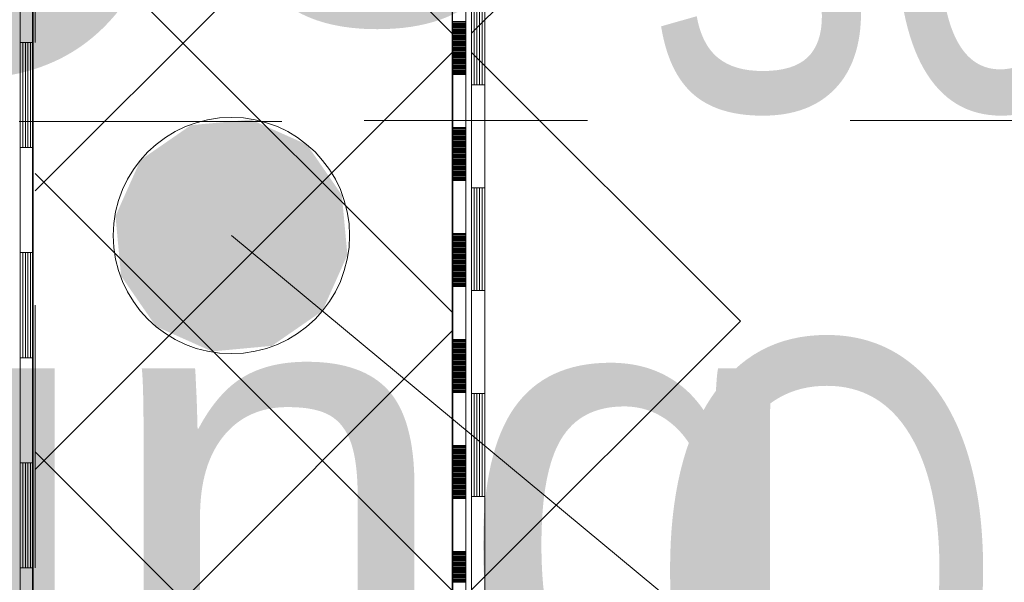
# Model space of a CAD drawing. Header units: metres. Extents: x 1169 to 1496, y -112 to 50.
# Tile 245 of 256: x 1448.906 to 1449.281, y -10.812 to -10.598. Entities that reach past the tile are written whole.
import ezdxf

# ---------------------------------------------------------------- set-up
doc = ezdxf.new("R2010")
doc.units = ezdxf.units.M
doc.header["$PDMODE"] = 65
for name, pattern in [('AUSGEZOGEN', [0]), ('PUNKT2_S9', [0.0015, 0, -0.0015]), ('STRICHPUNKT2_S5', [0.5, 0.35, -0.05, 0.05, -0.05]), ('VERDECKT2_S2', [0.15, 0.1, -0.05])]:
    doc.linetypes.add(name, pattern=pattern)
for name, color, linetype, lineweight in [('XR$1$Allgemein', 4, 'AUSGEZOGEN', 13), ('XR$1$Maßlinie 1_50', 7, 'AUSGEZOGEN', 25), ('XR$1$Muster', 4, 'AUSGEZOGEN', 13), ('XR$1$Möblierung', 4, 'AUSGEZOGEN', 13), ('XR$1$Schraffur', 4, 'AUSGEZOGEN', 13), ('XR$1$Text 1_100', 3, 'AUSGEZOGEN', 18), ('XR$1$Text 1_50', 3, 'AUSGEZOGEN', 18), ('XR$1$Wand', 1, 'AUSGEZOGEN', 50)]:
    doc.layers.add(name, color=color, linetype=linetype, lineweight=lineweight)
doc.styles.add('ARIAL', font='arial.ttf')
doc.dimstyles.new('DIMSTYLE_3', dxfattribs={"dimtxt": 0.2, "dimasz": 0.15, "dimexe": 0, "dimexo": 1e-06, "dimgap": 0.1, "dimtad": 2, "dimdec": 1, "dimlfac": 100, "dimrnd": 0.5, "dimzin": 4, "dimdsep": 46, "dimtxsty": 'ARIAL', "dimblk1": 'ALL_ML_KREIS', "dimblk2": 'ALL_ML_KREIS', "dimsah": 1, "dimcen": 0, "dimse1": 1, "dimse2": 1, "dimclrd": 7, "dimclre": 7, "dimclrt": 7, "dimadec": 0, "dimazin": 0, "dimtfac": 1, "dimtdec": 0, "dimtix": 1, "dimtmove": 2, "dimatfit": 3, "dimfxl": 0, "dimtvp": 1.2, "dimtzin": 0, "dimlwd": 0, "dimlwe": 25, "dimarcsym": 0})
doc.dimstyles.new('DIMSTYLE_5', dxfattribs={"dimtxt": 0.2, "dimasz": 0.15, "dimexe": 0, "dimexo": 1e-06, "dimgap": 0.1, "dimtad": 2, "dimdec": 1, "dimlfac": 100, "dimrnd": 0.5, "dimzin": 4, "dimdsep": 46, "dimtxsty": 'ARIAL', "dimblk1": 'ALL_ML_KREIS', "dimblk2": 'ALL_ML_KREIS', "dimsah": 1, "dimcen": 0, "dimse1": 1, "dimse2": 1, "dimclrd": 7, "dimclre": 7, "dimclrt": 7, "dimadec": 0, "dimazin": 0, "dimtfac": 1, "dimtdec": 0, "dimtix": 1, "dimtmove": 2, "dimatfit": 3, "dimfxl": 0, "dimtzin": 0, "dimlwd": 0, "dimlwe": 25, "dimarcsym": 0})

# ---------------------------------------------------------------- blocks, each defined once
blk = doc.blocks.new('MUSTERELEMENT_22')
at = {"layer": 'XR$1$Muster', "color": 4, "linetype": 'AUSGEZOGEN', "lineweight": 13, "transparency": 33554687}
for p, q in [((1448.90583, -10.52643), (1448.90583, -10.60643)), ((1448.91083, -10.52643), (1448.91083, -10.60643)), ((1448.90583, -10.60643), (1448.90583, -10.68643)), ((1448.91083, -10.60643), (1448.90583, -10.60643)), ((1448.91083, -10.60643), (1448.90583, -10.60643)), ((1448.90683, -10.60643), (1448.90683, -10.64643)), ((1448.90783, -10.60643), (1448.90783, -10.64643)), ((1448.90883, -10.60643), (1448.90883, -10.64643)), ((1448.90983, -10.60643), (1448.90983, -10.64643)), ((1448.91083, -10.60643), (1448.91083, -10.68643)), ((1448.91083, -10.64643), (1448.90583, -10.64643)), ((1448.90583, -10.68643), (1448.90583, -10.76643)), ((1448.91083, -10.68643), (1448.90583, -10.68643)), ((1448.91083, -10.68643), (1448.90583, -10.68643)), ((1448.90683, -10.68643), (1448.90683, -10.72643)), ((1448.90783, -10.68643), (1448.90783, -10.72643)), ((1448.90883, -10.68643), (1448.90883, -10.72643)), ((1448.90983, -10.68643), (1448.90983, -10.72643)), ((1448.91083, -10.68643), (1448.91083, -10.76643)), ((1448.91083, -10.72643), (1448.90583, -10.72643)), ((1448.90583, -10.76643), (1448.90583, -10.84643)), ((1448.91083, -10.76643), (1448.90583, -10.76643)), ((1448.91083, -10.76643), (1448.90583, -10.76643)), ((1448.90683, -10.76643), (1448.90683, -10.80643)), ((1448.90783, -10.76643), (1448.90783, -10.80643)), ((1448.90883, -10.76643), (1448.90883, -10.80643)), ((1448.90983, -10.76643), (1448.90983, -10.80643)), ((1448.91083, -10.76643), (1448.91083, -10.84643)), ((1448.91083, -10.80643), (1448.90583, -10.80643))]:
    blk.add_line(p, q, dxfattribs=at)
blk = doc.blocks.new('MUSTERELEMENT_32')
at = {"layer": 'XR$1$Muster', "color": 4, "linetype": 'AUSGEZOGEN', "lineweight": 13, "transparency": 33554687}
for p, q in [((1449.07774, -10.58326), (1449.07774, -10.66168)), ((1449.07874, -10.58326), (1449.07874, -10.62247)), ((1449.07974, -10.58326), (1449.07974, -10.62247)), ((1449.08074, -10.58326), (1449.08074, -10.62247)), ((1449.08174, -10.58326), (1449.08174, -10.62247)), ((1449.08274, -10.58326), (1449.08274, -10.66168)), ((1449.08274, -10.62247), (1449.07774, -10.62247)), ((1449.07774, -10.66168), (1449.07775, -10.74009)), ((1449.08274, -10.66168), (1449.07774, -10.66168)), ((1449.08274, -10.66168), (1449.07774, -10.66168)), ((1449.07874, -10.66168), (1449.07874, -10.70089)), ((1449.07974, -10.66168), (1449.07974, -10.70089)), ((1449.08074, -10.66168), (1449.08074, -10.70089)), ((1449.08174, -10.66168), (1449.08174, -10.70089)), ((1449.08274, -10.66168), (1449.08275, -10.74009)), ((1449.08274, -10.70089), (1449.07774, -10.70089)), ((1449.07775, -10.74009), (1449.07775, -10.81851)), ((1449.08275, -10.74009), (1449.07775, -10.74009)), ((1449.08275, -10.74009), (1449.07775, -10.74009)), ((1449.07875, -10.74009), (1449.07875, -10.7793)), ((1449.07975, -10.74009), (1449.07975, -10.7793)), ((1449.08075, -10.74009), (1449.08075, -10.7793)), ((1449.08175, -10.74009), (1449.08175, -10.7793)), ((1449.08275, -10.74009), (1449.08275, -10.81851)), ((1449.08275, -10.7793), (1449.07775, -10.7793))]:
    blk.add_line(p, q, dxfattribs=at)
blk = doc.blocks.new('MUSTERELEMENT_35')
at = {"layer": 'XR$1$Möblierung', "color": 4, "linetype": 'AUSGEZOGEN', "lineweight": 13, "transparency": 33554687}
for p, q in [((1449.07552, -10.57824), (1449.07552, -10.59842)), ((1449.07052, -10.59843), (1449.07552, -10.59842)), ((1449.07052, -10.59843), (1449.07053, -10.61861)), ((1449.07052, -10.59843), (1449.07053, -10.61861)), ((1449.07052, -10.59843), (1449.07053, -10.61861)), ((1449.07052, -10.59843), (1449.07053, -10.61861)), ((1449.07052, -10.59843), (1449.07053, -10.61861)), ((1449.07052, -10.59883), (1449.07552, -10.59883)), ((1449.07052, -10.59923), (1449.07552, -10.59923)), ((1449.07052, -10.59964), (1449.07552, -10.59964)), ((1449.07052, -10.60004), (1449.07552, -10.60004)), ((1449.07052, -10.60044), (1449.07552, -10.60044)), ((1449.07052, -10.60085), (1449.07552, -10.60085)), ((1449.07052, -10.60125), (1449.07552, -10.60125)), ((1449.07052, -10.60165), (1449.07552, -10.60165)), ((1449.07552, -10.59842), (1449.07553, -10.61861)), ((1449.07052, -10.60206), (1449.07552, -10.60206)), ((1449.07052, -10.60246), (1449.07552, -10.60246)), ((1449.07053, -10.60287), (1449.07553, -10.60286)), ((1449.07053, -10.60327), (1449.07553, -10.60327)), ((1449.07053, -10.60367), (1449.07553, -10.60367)), ((1449.07053, -10.60408), (1449.07553, -10.60408)), ((1449.07053, -10.60448), (1449.07553, -10.60448)), ((1449.07053, -10.60488), (1449.07553, -10.60488)), ((1449.07053, -10.60529), (1449.07553, -10.60529)), ((1449.07053, -10.60569), (1449.07553, -10.60569)), ((1449.07053, -10.60609), (1449.07553, -10.60609)), ((1449.07053, -10.6065), (1449.07553, -10.6065)), ((1449.07053, -10.6069), (1449.07553, -10.6069)), ((1449.07053, -10.6073), (1449.07553, -10.6073)), ((1449.07053, -10.60771), (1449.07553, -10.60771)), ((1449.07053, -10.60811), (1449.07553, -10.60811)), ((1449.07053, -10.60852), (1449.07553, -10.60852)), ((1449.07053, -10.60892), (1449.07553, -10.60892)), ((1449.07053, -10.60932), (1449.07553, -10.60932)), ((1449.07053, -10.60973), (1449.07553, -10.60973)), ((1449.07053, -10.61013), (1449.07553, -10.61013)), ((1449.07053, -10.61053), (1449.07553, -10.61053)), ((1449.07053, -10.61094), (1449.07553, -10.61094)), ((1449.07053, -10.61134), (1449.07553, -10.61134)), ((1449.07053, -10.61174), (1449.07553, -10.61174)), ((1449.07053, -10.61215), (1449.07553, -10.61215)), ((1449.07053, -10.61255), (1449.07553, -10.61255)), ((1449.07053, -10.61296), (1449.07553, -10.61296)), ((1449.07053, -10.61336), (1449.07553, -10.61336)), ((1449.07053, -10.61376), (1449.07553, -10.61376)), ((1449.07053, -10.61417), (1449.07553, -10.61417)), ((1449.07053, -10.61457), (1449.07553, -10.61457)), ((1449.07053, -10.61497), (1449.07553, -10.61497)), ((1449.07053, -10.61538), (1449.07553, -10.61538)), ((1449.07053, -10.61578), (1449.07553, -10.61578)), ((1449.07053, -10.61618), (1449.07553, -10.61618)), ((1449.07053, -10.61659), (1449.07553, -10.61659)), ((1449.07053, -10.61699), (1449.07553, -10.61699)), ((1449.07053, -10.6174), (1449.07553, -10.6174)), ((1449.07053, -10.6178), (1449.07553, -10.6178)), ((1449.07053, -10.6182), (1449.07553, -10.6182)), ((1449.07053, -10.61861), (1449.07553, -10.61861)), ((1449.07553, -10.61861), (1449.07553, -10.63879)), ((1449.07053, -10.63879), (1449.07553, -10.63879)), ((1449.07053, -10.63879), (1449.07053, -10.65897)), ((1449.07053, -10.63879), (1449.07053, -10.65897)), ((1449.07053, -10.63879), (1449.07053, -10.65897)), ((1449.07053, -10.63879), (1449.07053, -10.65897)), ((1449.07053, -10.63879), (1449.07053, -10.65897)), ((1449.07553, -10.63879), (1449.07553, -10.65897)), ((1449.07053, -10.63919), (1449.07553, -10.63919)), ((1449.07053, -10.63959), (1449.07553, -10.63959)), ((1449.07053, -10.64), (1449.07553, -10.64)), ((1449.07053, -10.6404), (1449.07553, -10.6404)), ((1449.07053, -10.64081), (1449.07553, -10.64081)), ((1449.07053, -10.64121), (1449.07553, -10.64121)), ((1449.07053, -10.64161), (1449.07553, -10.64161)), ((1449.07053, -10.64202), (1449.07553, -10.64202)), ((1449.07053, -10.64242), (1449.07553, -10.64242)), ((1449.07053, -10.64282), (1449.07553, -10.64282)), ((1449.07053, -10.64323), (1449.07553, -10.64323)), ((1449.07053, -10.64363), (1449.07553, -10.64363)), ((1449.07053, -10.64403), (1449.07553, -10.64403)), ((1449.07053, -10.64444), (1449.07553, -10.64444)), ((1449.07053, -10.64484), (1449.07553, -10.64484)), ((1449.07053, -10.64525), (1449.07553, -10.64525)), ((1449.07053, -10.64565), (1449.07553, -10.64565)), ((1449.07053, -10.64605), (1449.07553, -10.64605)), ((1449.07053, -10.64646), (1449.07553, -10.64646)), ((1449.07053, -10.64686), (1449.07553, -10.64686)), ((1449.07053, -10.64726), (1449.07553, -10.64726)), ((1449.07053, -10.64767), (1449.07553, -10.64767)), ((1449.07053, -10.64807), (1449.07553, -10.64807)), ((1449.07053, -10.64847), (1449.07553, -10.64847)), ((1449.07053, -10.64888), (1449.07553, -10.64888)), ((1449.07053, -10.64928), (1449.07553, -10.64928)), ((1449.07053, -10.64969), (1449.07553, -10.64969)), ((1449.07053, -10.65009), (1449.07553, -10.65009)), ((1449.07053, -10.65049), (1449.07553, -10.65049)), ((1449.07053, -10.6509), (1449.07553, -10.6509)), ((1449.07053, -10.6513), (1449.07553, -10.6513)), ((1449.07053, -10.6517), (1449.07553, -10.6517)), ((1449.07053, -10.65211), (1449.07553, -10.65211)), ((1449.07053, -10.65251), (1449.07553, -10.65251)), ((1449.07053, -10.65291), (1449.07553, -10.65291)), ((1449.07053, -10.65332), (1449.07553, -10.65332)), ((1449.07053, -10.65372), (1449.07553, -10.65372)), ((1449.07053, -10.65413), (1449.07553, -10.65413)), ((1449.07053, -10.65453), (1449.07553, -10.65453)), ((1449.07053, -10.65493), (1449.07553, -10.65493)), ((1449.07053, -10.65534), (1449.07553, -10.65534)), ((1449.07053, -10.65574), (1449.07553, -10.65574)), ((1449.07053, -10.65614), (1449.07553, -10.65614)), ((1449.07053, -10.65655), (1449.07553, -10.65655)), ((1449.07053, -10.65695), (1449.07553, -10.65695)), ((1449.07053, -10.65735), (1449.07553, -10.65735)), ((1449.07053, -10.65776), (1449.07553, -10.65776)), ((1449.07053, -10.65816), (1449.07553, -10.65816)), ((1449.07053, -10.65857), (1449.07553, -10.65856)), ((1449.07053, -10.65897), (1449.07553, -10.65897)), ((1449.07553, -10.65897), (1449.07553, -10.67915)), ((1449.07053, -10.67915), (1449.07553, -10.67915)), ((1449.07053, -10.67915), (1449.07053, -10.69933)), ((1449.07053, -10.67915), (1449.07053, -10.69933)), ((1449.07053, -10.67915), (1449.07053, -10.69933)), ((1449.07053, -10.67915), (1449.07053, -10.69933)), ((1449.07053, -10.67915), (1449.07053, -10.69933)), ((1449.07053, -10.67955), (1449.07553, -10.67955)), ((1449.07053, -10.67996), (1449.07553, -10.67996)), ((1449.07053, -10.68036), (1449.07553, -10.68036)), ((1449.07553, -10.67915), (1449.07553, -10.69933)), ((1449.07053, -10.68076), (1449.07553, -10.68076)), ((1449.07053, -10.68117), (1449.07553, -10.68117)), ((1449.07053, -10.68157), (1449.07553, -10.68157)), ((1449.07053, -10.68198), (1449.07553, -10.68198)), ((1449.07053, -10.68238), (1449.07553, -10.68238)), ((1449.07053, -10.68278), (1449.07553, -10.68278)), ((1449.07053, -10.68319), (1449.07553, -10.68319)), ((1449.07053, -10.68359), (1449.07553, -10.68359)), ((1449.07053, -10.68399), (1449.07553, -10.68399)), ((1449.07053, -10.6844), (1449.07553, -10.6844)), ((1449.07053, -10.6848), (1449.07553, -10.6848)), ((1449.07053, -10.6852), (1449.07553, -10.6852)), ((1449.07053, -10.68561), (1449.07553, -10.68561)), ((1449.07053, -10.68601), (1449.07553, -10.68601)), ((1449.07053, -10.68642), (1449.07553, -10.68642)), ((1449.07053, -10.68682), (1449.07553, -10.68682)), ((1449.07053, -10.68722), (1449.07553, -10.68722)), ((1449.07053, -10.68763), (1449.07553, -10.68763)), ((1449.07053, -10.68803), (1449.07553, -10.68803)), ((1449.07053, -10.68843), (1449.07553, -10.68843)), ((1449.07053, -10.68884), (1449.07553, -10.68884)), ((1449.07053, -10.68924), (1449.07553, -10.68924)), ((1449.07053, -10.68964), (1449.07553, -10.68964)), ((1449.07053, -10.69005), (1449.07553, -10.69005)), ((1449.07053, -10.69045), (1449.07553, -10.69045)), ((1449.07053, -10.69086), (1449.07553, -10.69085)), ((1449.07053, -10.69126), (1449.07553, -10.69126)), ((1449.07053, -10.69166), (1449.07553, -10.69166)), ((1449.07053, -10.69207), (1449.07553, -10.69207)), ((1449.07053, -10.69247), (1449.07553, -10.69247)), ((1449.07053, -10.69287), (1449.07553, -10.69287)), ((1449.07053, -10.69328), (1449.07553, -10.69328)), ((1449.07053, -10.69368), (1449.07553, -10.69368)), ((1449.07053, -10.69408), (1449.07553, -10.69408)), ((1449.07053, -10.69449), (1449.07553, -10.69449)), ((1449.07053, -10.69489), (1449.07553, -10.69489)), ((1449.07053, -10.69529), (1449.07553, -10.69529)), ((1449.07053, -10.6957), (1449.07553, -10.6957)), ((1449.07053, -10.6961), (1449.07553, -10.6961)), ((1449.07053, -10.69651), (1449.07553, -10.69651)), ((1449.07053, -10.69691), (1449.07553, -10.69691)), ((1449.07053, -10.69731), (1449.07553, -10.69731)), ((1449.07053, -10.69772), (1449.07553, -10.69772)), ((1449.07053, -10.69812), (1449.07553, -10.69812)), ((1449.07053, -10.69852), (1449.07553, -10.69852)), ((1449.07053, -10.69893), (1449.07553, -10.69893)), ((1449.07053, -10.69933), (1449.07553, -10.69933)), ((1449.07553, -10.69933), (1449.07553, -10.71951)), ((1449.07053, -10.71951), (1449.07553, -10.71951)), ((1449.07053, -10.71951), (1449.07053, -10.73969)), ((1449.07053, -10.71951), (1449.07053, -10.73969)), ((1449.07053, -10.71951), (1449.07053, -10.73969)), ((1449.07053, -10.71951), (1449.07053, -10.73969)), ((1449.07053, -10.71951), (1449.07053, -10.73969)), ((1449.07053, -10.71992), (1449.07553, -10.71992)), ((1449.07053, -10.72032), (1449.07553, -10.72032)), ((1449.07053, -10.72072), (1449.07553, -10.72072)), ((1449.07053, -10.72113), (1449.07553, -10.72113)), ((1449.07053, -10.72153), (1449.07553, -10.72153)), ((1449.07553, -10.71951), (1449.07553, -10.73969)), ((1449.07053, -10.72193), (1449.07553, -10.72193)), ((1449.07053, -10.72234), (1449.07553, -10.72234)), ((1449.07053, -10.72274), (1449.07553, -10.72274)), ((1449.07053, -10.72315), (1449.07553, -10.72314)), ((1449.07053, -10.72355), (1449.07553, -10.72355)), ((1449.07053, -10.72395), (1449.07553, -10.72395)), ((1449.07053, -10.72436), (1449.07553, -10.72436)), ((1449.07053, -10.72476), (1449.07553, -10.72476)), ((1449.07053, -10.72516), (1449.07553, -10.72516)), ((1449.07053, -10.72557), (1449.07553, -10.72557)), ((1449.07053, -10.72597), (1449.07553, -10.72597)), ((1449.07053, -10.72637), (1449.07553, -10.72637)), ((1449.07053, -10.72678), (1449.07553, -10.72678)), ((1449.07053, -10.72718), (1449.07553, -10.72718)), ((1449.07053, -10.72759), (1449.07553, -10.72758)), ((1449.07053, -10.72799), (1449.07553, -10.72799)), ((1449.07053, -10.72839), (1449.07553, -10.72839)), ((1449.07053, -10.7288), (1449.07553, -10.7288)), ((1449.07053, -10.7292), (1449.07553, -10.7292)), ((1449.07053, -10.7296), (1449.07553, -10.7296)), ((1449.07053, -10.73001), (1449.07553, -10.73001)), ((1449.07053, -10.73041), (1449.07553, -10.73041)), ((1449.07053, -10.73081), (1449.07553, -10.73081)), ((1449.07053, -10.73122), (1449.07553, -10.73122)), ((1449.07053, -10.73162), (1449.07553, -10.73162)), ((1449.07053, -10.73202), (1449.07553, -10.73202)), ((1449.07053, -10.73243), (1449.07553, -10.73243)), ((1449.07053, -10.73283), (1449.07553, -10.73283)), ((1449.07053, -10.73324), (1449.07553, -10.73324)), ((1449.07053, -10.73364), (1449.07553, -10.73364)), ((1449.07053, -10.73404), (1449.07553, -10.73404)), ((1449.07053, -10.73445), (1449.07553, -10.73445)), ((1449.07053, -10.73485), (1449.07553, -10.73485)), ((1449.07053, -10.73525), (1449.07553, -10.73525)), ((1449.07053, -10.73566), (1449.07553, -10.73566)), ((1449.07053, -10.73606), (1449.07553, -10.73606)), ((1449.07053, -10.73646), (1449.07553, -10.73646)), ((1449.07053, -10.73687), (1449.07553, -10.73687)), ((1449.07053, -10.73727), (1449.07553, -10.73727)), ((1449.07053, -10.73768), (1449.07553, -10.73768)), ((1449.07053, -10.73808), (1449.07553, -10.73808)), ((1449.07053, -10.73848), (1449.07553, -10.73848)), ((1449.07053, -10.73889), (1449.07553, -10.73889)), ((1449.07053, -10.73929), (1449.07553, -10.73929)), ((1449.07053, -10.73969), (1449.07553, -10.73969)), ((1449.07553, -10.73969), (1449.07553, -10.75987)), ((1449.07053, -10.75987), (1449.07553, -10.75987)), ((1449.07053, -10.75987), (1449.07053, -10.78006)), ((1449.07053, -10.75987), (1449.07053, -10.78006)), ((1449.07053, -10.75987), (1449.07053, -10.78006)), ((1449.07053, -10.75987), (1449.07053, -10.78006)), ((1449.07053, -10.75987), (1449.07053, -10.78006)), ((1449.07053, -10.76028), (1449.07553, -10.76028)), ((1449.07053, -10.76068), (1449.07553, -10.76068)), ((1449.07053, -10.76109), (1449.07553, -10.76109)), ((1449.07053, -10.76149), (1449.07553, -10.76149)), ((1449.07053, -10.76189), (1449.07553, -10.76189)), ((1449.07053, -10.7623), (1449.07553, -10.7623)), ((1449.07053, -10.7627), (1449.07553, -10.7627)), ((1449.07553, -10.75987), (1449.07553, -10.78006)), ((1449.07053, -10.7631), (1449.07553, -10.7631)), ((1449.07053, -10.76351), (1449.07553, -10.76351)), ((1449.07053, -10.76391), (1449.07553, -10.76391)), ((1449.07053, -10.76431), (1449.07553, -10.76431)), ((1449.07053, -10.76472), (1449.07553, -10.76472)), ((1449.07053, -10.76512), (1449.07553, -10.76512)), ((1449.07053, -10.76553), (1449.07553, -10.76553)), ((1449.07053, -10.76593), (1449.07553, -10.76593)), ((1449.07053, -10.76633), (1449.07553, -10.76633)), ((1449.07053, -10.76674), (1449.07553, -10.76674)), ((1449.07053, -10.76714), (1449.07553, -10.76714)), ((1449.07053, -10.76754), (1449.07553, -10.76754)), ((1449.07053, -10.76795), (1449.07553, -10.76795)), ((1449.07053, -10.76835), (1449.07553, -10.76835)), ((1449.07053, -10.76875), (1449.07553, -10.76875)), ((1449.07053, -10.76916), (1449.07553, -10.76916)), ((1449.07053, -10.76956), (1449.07553, -10.76956)), ((1449.07053, -10.76997), (1449.07553, -10.76997)), ((1449.07053, -10.77037), (1449.07553, -10.77037)), ((1449.07053, -10.77077), (1449.07553, -10.77077)), ((1449.07053, -10.77118), (1449.07553, -10.77118)), ((1449.07053, -10.77158), (1449.07553, -10.77158)), ((1449.07053, -10.77198), (1449.07553, -10.77198)), ((1449.07053, -10.77239), (1449.07553, -10.77239)), ((1449.07053, -10.77279), (1449.07553, -10.77279)), ((1449.07053, -10.77319), (1449.07553, -10.77319)), ((1449.07053, -10.7736), (1449.07553, -10.7736)), ((1449.07053, -10.774), (1449.07553, -10.774)), ((1449.07053, -10.77441), (1449.07553, -10.77441)), ((1449.07053, -10.77481), (1449.07553, -10.77481)), ((1449.07053, -10.77521), (1449.07553, -10.77521)), ((1449.07053, -10.77562), (1449.07553, -10.77562)), ((1449.07053, -10.77602), (1449.07553, -10.77602)), ((1449.07053, -10.77642), (1449.07553, -10.77642)), ((1449.07053, -10.77683), (1449.07553, -10.77683)), ((1449.07053, -10.77723), (1449.07553, -10.77723)), ((1449.07053, -10.77763), (1449.07553, -10.77763)), ((1449.07053, -10.77804), (1449.07553, -10.77804)), ((1449.07053, -10.77844), (1449.07553, -10.77844)), ((1449.07053, -10.77885), (1449.07553, -10.77885)), ((1449.07053, -10.77925), (1449.07553, -10.77925)), ((1449.07053, -10.77965), (1449.07553, -10.77965)), ((1449.07053, -10.78006), (1449.07553, -10.78006)), ((1449.07553, -10.78006), (1449.07553, -10.80024)), ((1449.07053, -10.80024), (1449.07553, -10.80024)), ((1449.07053, -10.80024), (1449.07054, -10.82042)), ((1449.07053, -10.80024), (1449.07054, -10.82042)), ((1449.07053, -10.80024), (1449.07054, -10.82042)), ((1449.07053, -10.80024), (1449.07054, -10.82042)), ((1449.07053, -10.80024), (1449.07054, -10.82042)), ((1449.07053, -10.80064), (1449.07553, -10.80064)), ((1449.07053, -10.80104), (1449.07553, -10.80104)), ((1449.07053, -10.80145), (1449.07553, -10.80145)), ((1449.07053, -10.80185), (1449.07553, -10.80185)), ((1449.07053, -10.80226), (1449.07553, -10.80226)), ((1449.07054, -10.80266), (1449.07553, -10.80266)), ((1449.07054, -10.80306), (1449.07553, -10.80306)), ((1449.07054, -10.80347), (1449.07553, -10.80347)), ((1449.07054, -10.80387), (1449.07553, -10.80387)), ((1449.07054, -10.80427), (1449.07553, -10.80427)), ((1449.07054, -10.80468), (1449.07553, -10.80468)), ((1449.07054, -10.80508), (1449.07553, -10.80508)), ((1449.07054, -10.80548), (1449.07553, -10.80548)), ((1449.07054, -10.80589), (1449.07554, -10.80589)), ((1449.07054, -10.80629), (1449.07554, -10.80629)), ((1449.07054, -10.8067), (1449.07554, -10.8067)), ((1449.07054, -10.8071), (1449.07554, -10.8071)), ((1449.07054, -10.8075), (1449.07554, -10.8075)), ((1449.07054, -10.80791), (1449.07554, -10.80791)), ((1449.07054, -10.80831), (1449.07554, -10.80831)), ((1449.07054, -10.80871), (1449.07554, -10.80871)), ((1449.07054, -10.80912), (1449.07554, -10.80912)), ((1449.07054, -10.80952), (1449.07554, -10.80952)), ((1449.07054, -10.80992), (1449.07554, -10.80992)), ((1449.07054, -10.81033), (1449.07554, -10.81033)), ((1449.07054, -10.81073), (1449.07554, -10.81073)), ((1449.07054, -10.81114), (1449.07554, -10.81113)), ((1449.07054, -10.81154), (1449.07554, -10.81154)), ((1449.07054, -10.81194), (1449.07554, -10.81194))]:
    blk.add_line(p, q, dxfattribs=at)
for points in [[(1449.07052, -10.57824), (1449.07052, -10.59843), (1449.07053, -10.61861)], [(1449.07052, -10.57824), (1449.07052, -10.59843), (1449.07053, -10.61861)], [(1449.07053, -10.61861), (1449.07053, -10.63879), (1449.07053, -10.65897)], [(1449.07053, -10.61861), (1449.07053, -10.63879), (1449.07053, -10.65897)], [(1449.07053, -10.65897), (1449.07053, -10.67915), (1449.07053, -10.69933)], [(1449.07053, -10.65897), (1449.07053, -10.67915), (1449.07053, -10.69933)], [(1449.07053, -10.69933), (1449.07053, -10.71951), (1449.07053, -10.73969)], [(1449.07053, -10.69933), (1449.07053, -10.71951), (1449.07053, -10.73969)], [(1449.07053, -10.73969), (1449.07053, -10.75987), (1449.07053, -10.78006)], [(1449.07053, -10.73969), (1449.07053, -10.75987), (1449.07053, -10.78006)], [(1449.07053, -10.78006), (1449.07053, -10.80024), (1449.07054, -10.82042)], [(1449.07053, -10.78006), (1449.07053, -10.80024), (1449.07054, -10.82042)], [(1449.07553, -10.80024), (1449.07554, -10.82042), (1449.07554, -10.82042)]]:
    blk.add_lwpolyline(points, dxfattribs=at)
blk = doc.blocks.new('ALL_ML_KREIS')
at = {"color": 0, "linetype": 'ByBlock', "lineweight": -2}
for p, q in [((0, -0.5), (0, 0.5)), ((-1, 0), (0.5, 0))]:
    blk.add_line(p, q, dxfattribs=at)
blk.add_circle((0, 0), 0.15, dxfattribs=at)
blk = doc.blocks.new('*D93')
at = {"layer": 'DEFPOINTS', "color": 7, "linetype": 'AUSGEZOGEN', "lineweight": 25, "transparency": 33554687}
for p in [(1449.08551, -10.37643), (1449.08551, -10.42643), (1449.16019, -10.42643)]:
    blk.add_point(p, dxfattribs=at)
at = {"layer": 'XR$1$Maßlinie 1_50', "color": 7, "linetype": 'AUSGEZOGEN', "lineweight": -2, "transparency": 33554687}
blk.add_line((1449.16019, -10.42643), (1449.16019, -10.37643), dxfattribs=at)
at = {"layer": 'XR$1$Maßlinie 1_50', "color": 7, "linetype": 'AUSGEZOGEN', "lineweight": 25, "transparency": 33554687, "xscale": 0.15, "yscale": 0.15, "zscale": 0.15}
for p, rotation in [((1449.16019, -10.42643), 270), ((1449.16019, -10.37643), 90)]:
    blk.add_blockref('ALL_ML_KREIS', p, dxfattribs=dict(at, rotation=rotation))
at = {"layer": 'XR$1$Maßlinie 1_50', "color": 7, "linetype": 'AUSGEZOGEN', "lineweight": 25, "transparency": 33554687, "insert": (1449.04951, -10.40353), "char_height": 0.2, "width": 0.6, "attachment_point": 5, "rotation": 90, "style": 'ARIAL'}
blk.add_mtext('\\A1;{\\A1;{5\\H0.132000;\\S^ ;}}', dxfattribs=at)
blk = doc.blocks.new('*D94')
at = {"layer": 'DEFPOINTS', "color": 7, "linetype": 'AUSGEZOGEN', "lineweight": 25, "transparency": 33554687}
for p in [(1449.02102, -10.63643), (1449.2249, -11.28643), (1449.79662, -11.28643)]:
    blk.add_point(p, dxfattribs=at)
at = {"layer": 'XR$1$Maßlinie 1_50', "color": 7, "linetype": 'AUSGEZOGEN', "lineweight": -2, "transparency": 33554687}
blk.add_line((1449.79662, -11.28643), (1449.79662, -10.63643), dxfattribs=at)
at = {"layer": 'XR$1$Maßlinie 1_50', "color": 7, "linetype": 'AUSGEZOGEN', "lineweight": 25, "transparency": 33554687, "xscale": 0.15, "yscale": 0.15, "zscale": 0.15}
for p, rotation in [((1449.79662, -10.63643), 90), ((1449.79662, -11.28643), 270)]:
    blk.add_blockref('ALL_ML_KREIS', p, dxfattribs=dict(at, rotation=rotation))
at = {"layer": 'XR$1$Maßlinie 1_50', "color": 7, "linetype": 'AUSGEZOGEN', "lineweight": 25, "transparency": 33554687, "insert": (1449.68594, -10.97123), "char_height": 0.2, "width": 0.8, "attachment_point": 5, "rotation": 90, "style": 'ARIAL'}
blk.add_mtext('\\A1;{\\A1;{65\\H0.132000;\\S^ ;}}', dxfattribs=at)
blk = doc.blocks.new('*D95')
at = {"layer": 'DEFPOINTS', "color": 7, "linetype": 'AUSGEZOGEN', "lineweight": 25, "transparency": 33554687}
for p in [(1449.56255, -10.42643), (1449.02102, -10.63643), (1449.79662, -10.63643)]:
    blk.add_point(p, dxfattribs=at)
at = {"layer": 'XR$1$Maßlinie 1_50', "color": 7, "linetype": 'AUSGEZOGEN', "lineweight": -2, "transparency": 33554687}
blk.add_line((1449.79662, -10.63643), (1449.79662, -10.42643), dxfattribs=at)
at = {"layer": 'XR$1$Maßlinie 1_50', "color": 7, "linetype": 'AUSGEZOGEN', "lineweight": 25, "transparency": 33554687, "xscale": 0.15, "yscale": 0.15, "zscale": 0.15}
for p, rotation in [((1449.79662, -10.42643), 90), ((1449.79662, -10.63643), 270)]:
    blk.add_blockref('ALL_ML_KREIS', p, dxfattribs=dict(at, rotation=rotation))
at = {"layer": 'XR$1$Maßlinie 1_50', "color": 7, "linetype": 'AUSGEZOGEN', "lineweight": 25, "transparency": 33554687, "insert": (1449.68662, -10.52117), "char_height": 0.2, "width": 0.8, "attachment_point": 5, "rotation": 90, "style": 'ARIAL'}
blk.add_mtext('\\A1;{\\A1;{21\\H0.132000;\\S^ ;}}', dxfattribs=at)
blk = doc.blocks.new('*D96')
at = {"layer": 'DEFPOINTS', "color": 7, "linetype": 'AUSGEZOGEN', "lineweight": 25, "transparency": 33554687}
for p in [(1449.02581, -10.12643), (1449.56255, -10.42643), (1449.79662, -10.42643)]:
    blk.add_point(p, dxfattribs=at)
at = {"layer": 'XR$1$Maßlinie 1_50', "color": 7, "linetype": 'AUSGEZOGEN', "lineweight": -2, "transparency": 33554687}
blk.add_line((1449.79662, -10.42643), (1449.79662, -10.12643), dxfattribs=at)
at = {"layer": 'XR$1$Maßlinie 1_50', "color": 7, "linetype": 'AUSGEZOGEN', "lineweight": 25, "transparency": 33554687, "xscale": 0.15, "yscale": 0.15, "zscale": 0.15}
for p, rotation in [((1449.79662, -10.12643), 90), ((1449.79662, -10.42643), 270)]:
    blk.add_blockref('ALL_ML_KREIS', p, dxfattribs=dict(at, rotation=rotation))
at = {"layer": 'XR$1$Maßlinie 1_50', "color": 7, "linetype": 'AUSGEZOGEN', "lineweight": 25, "transparency": 33554687, "insert": (1449.68591, -10.28514), "char_height": 0.2, "width": 0.8, "attachment_point": 5, "rotation": 90, "style": 'ARIAL'}
blk.add_mtext('\\A1;{\\A1;{30\\H0.132000;\\S^ ;}}', dxfattribs=at)
blk = doc.blocks.new('*D97')
at = {"layer": 'DEFPOINTS', "color": 7, "linetype": 'AUSGEZOGEN', "lineweight": 25, "transparency": 33554687}
for p in [(1449.72052, -10.42643), (1449.15552, -11.28643), (1450.21249, -11.28643)]:
    blk.add_point(p, dxfattribs=at)
at = {"layer": 'XR$1$Maßlinie 1_50', "color": 7, "linetype": 'AUSGEZOGEN', "lineweight": -2, "transparency": 33554687}
blk.add_line((1450.21249, -11.28643), (1450.21249, -10.42643), dxfattribs=at)
at = {"layer": 'XR$1$Maßlinie 1_50', "color": 7, "linetype": 'AUSGEZOGEN', "lineweight": 25, "transparency": 33554687, "xscale": 0.15, "yscale": 0.15, "zscale": 0.15}
for p, rotation in [((1450.21249, -10.42643), 90), ((1450.21249, -11.28643), 270)]:
    blk.add_blockref('ALL_ML_KREIS', p, dxfattribs=dict(at, rotation=rotation))
at = {"layer": 'XR$1$Maßlinie 1_50', "color": 7, "linetype": 'AUSGEZOGEN', "lineweight": 25, "transparency": 33554687, "insert": (1450.10181, -10.86541), "char_height": 0.2, "width": 0.8, "attachment_point": 5, "rotation": 90, "style": 'ARIAL'}
blk.add_mtext('\\A1;{\\A1;{86\\H0.132000;\\S^ ;}}', dxfattribs=at)

msp = doc.modelspace()

# ---------------------------------------------------------------- hatches: boundary and pattern name
at = {"layer": 'XR$1$Muster', "linetype": 'AUSGEZOGEN', "lineweight": 13, "transparency": 33554687}
h = msp.add_hatch(dxfattribs=at)
h.set_pattern_fill('MUSTER', scale=0.15, angle=315, style=0, pattern_type=2)
h.set_pattern_definition([(315, (0.42426, -9e-17), (0.212132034, -5e-17), [0.15, -0.15]), (45, (0.42426, -9e-17), (5e-17, 0.212132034), [0.15, -0.15])])
h.paths.add_polyline_path([(1448.91744, -10.97885), (1448.91744, -11.00735), (1449.0546, -11.00735), (1449.06413, -10.99783), (1449.06552, -10.99896), (1449.06552, -10.99643), (1449.17552, -10.88643), (1449.90052, -10.88643), (1449.90052, -10.5759), (1449.89948, -10.57679), (1449.53551, -10.57652), (1449.5355, -10.5867), (1449.60873, -10.63574), (1449.6645, -10.77643), (1449.36353, -10.77643), (1449.37014, -10.65016), (1449.48551, -10.58643), (1449.48551, -10.57679), (1449.07774, -10.57679), (1449.07775, -10.81851)], flags=0)
at = {"layer": 'XR$1$Schraffur', "linetype": 'AUSGEZOGEN', "lineweight": 13, "transparency": 33554687}
h = msp.add_hatch(dxfattribs=at)
h.set_pattern_fill('SCHRAFFUR_6', color=4, scale=0.05, style=0, pattern_type=2)
h.set_pattern_definition([(45, (0, 0), (-0.0530330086, 0.0530330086), []), (135, (0, 0), (-0.0530330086, -0.0530330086), [])])
h.paths.add_polyline_path([(1448.91152, -10.97643), (1449.06552, -10.82243), (1449.06552, -10.82242), (1449.07052, -10.81742), (1449.07052, -10.59743), (1449.07052, -10.12605), (1448.91052, -10.12605), (1448.90583, -10.63643), (1448.91152, -10.63643)], flags=0)
at = {"layer": 'XR$1$Text 1_100', "linetype": 'AUSGEZOGEN', "lineweight": 13, "transparency": 33554687}
for points in [[(1448.94427, -10.6953), (1448.97089, -10.63787), (1448.94215, -10.67249)], [(1448.94215, -10.67249), (1448.97089, -10.63787), (1448.95167, -10.65115)], [(1448.95756, -10.71452), (1448.9937, -10.63575), (1448.94427, -10.6953)], [(1448.94427, -10.6953), (1448.9937, -10.63575), (1448.97089, -10.63787)], [(1448.95756, -10.71452), (1449.01504, -10.64527), (1448.9937, -10.63575)], [(1448.97889, -10.72405), (1449.01504, -10.64527), (1448.95756, -10.71452)], [(1448.97889, -10.72405), (1449.02833, -10.66449), (1449.01504, -10.64527)], [(1449.0017, -10.72193), (1449.02833, -10.66449), (1448.97889, -10.72405)], [(1449.0017, -10.72193), (1449.03045, -10.6873), (1449.02833, -10.66449)], [(1449.03045, -10.6873), (1449.0017, -10.72193), (1449.02092, -10.70864)]]:
    msp.add_hatch(color=4, dxfattribs=at).paths.add_polyline_path(points)

# ---------------------------------------------------------------- linework, layer by layer
at = {"layer": 'XR$1$Allgemein', "color": 4, "linetype": 'VERDECKT2_S2', "lineweight": 13, "transparency": 33554687}
msp.add_line((1448.90552, -10.63643), (1449.01152, -10.63643), dxfattribs=at)
at = {"layer": 'XR$1$Muster', "color": 4, "linetype": 'AUSGEZOGEN', "lineweight": 13, "transparency": 33554687}
msp.add_line((1448.91052, -11.28643), (1448.91052, -9.376), dxfattribs=at)
at = {"layer": 'XR$1$Text 1_100', "color": 4, "linetype": 'AUSGEZOGEN', "lineweight": 13, "transparency": 33554687}
for p, q in [((1449.01504, -10.64527), (1449.01504, -10.64527)), ((1448.95167, -10.65115), (1448.95167, -10.65115)), ((1449.27627, -10.92061), (1448.9863, -10.6799)), ((1449.02092, -10.70864), (1449.02092, -10.70864)), ((1448.95756, -10.71452), (1448.95756, -10.71452))]:
    msp.add_line(p, q, dxfattribs=at)
msp.add_circle((1448.9863, -10.6799), 0.045, dxfattribs=at)
at = {"layer": 'XR$1$Text 1_50', "color": 35, "linetype": 'PUNKT2_S9', "lineweight": 13, "transparency": 33554687}
msp.add_line((1448.91152, -10.50643), (1448.91152, -11.28643), dxfattribs=at)
at = {"layer": 'XR$1$Text 1_50', "color": 4, "linetype": 'STRICHPUNKT2_S5', "lineweight": 13, "transparency": 33554687}
msp.add_line((1449.77185, -10.63605), (1449.03685, -10.63605), dxfattribs=at)
at = {"layer": 'XR$1$Wand', "color": 1, "linetype": 'AUSGEZOGEN', "lineweight": 25, "transparency": 33554687}
msp.add_line((1449.07052, -10.81743), (1449.07052, -9.376), dxfattribs=at)

# ---------------------------------------------------------------- block references
at = {"layer": 'XR$1$Muster', "color": 4, "linetype": 'AUSGEZOGEN', "lineweight": 13, "transparency": 33554687}
for name in ['MUSTERELEMENT_22', 'MUSTERELEMENT_32']:
    msp.add_blockref(name, (0, 0), dxfattribs=at)
at = {"layer": 'XR$1$Möblierung', "color": 4, "linetype": 'AUSGEZOGEN', "lineweight": 13, "transparency": 33554687}
msp.add_blockref('MUSTERELEMENT_35', (0, 0), dxfattribs=at)

# ---------------------------------------------------------------- texts
at = {"layer": 'XR$1$Text 1_100', "color": 3, "linetype": 'AUSGEZOGEN', "lineweight": 18, "transparency": 33554687, "char_height": 0.175, "attachment_point": 1, "style": 'ARIAL'}
for s, insert, width, line_spacing_factor in [('\\A1;{\\fArial|i0|b0;\\H0.175000;\\W1.000000;\\C3;  10- 12 mm Fliesen oder Bodenbelag}\\P{\\fArial|i0|b0;\\H0.175000;\\W1.000000;\\C3;  45 mm Zementestrich, Überdeckung Heizrohre}\\P{\\fArial|i0|b0;\\H0.175000;\\W1.000000;\\C3;  45 mm Trägerplatte FBH + Heizrohre}\\P{\\fArial|i0|b0;\\H0.175000;\\W1.000000;\\C3;120 mm Dämmung 2-lagig, WLG 040}\\P{\\fArial|i0|b0;\\H0.175000;\\W1.000000;\\C3;    5 mm Abdichtung G200 S4 lose verlegt, Nähte verschweißt}\\P{\\fArial|i0|b0;\\H0.175000;\\W1.000000;\\C3;250 mm Bodenplatte C25/30 B 500MA}\\P{\\fArial|i0|b0;\\H0.175000;\\W1.000000;\\C3;  60 mm Sauberkeitsschicht }\\P{\\fArial|i0|b0;\\H0.175000;\\W1.000000;\\C3;250 mm Tragschicht RC 0/32 mm}\\P', (1447.03394, -9.42454), 6.7927765, 1.084337), ('\\A1;{\\fArial|i0|b0;\\H0.175000;\\W0.714286;\\C3;äußere Abdichtung}\\P{\\fArial|i0|b0;\\H0.175000;\\W0.714286;\\C3;mineralische Dicht-}\\P{\\fArial|i0|b0;\\H0.175000;\\W0.714286;\\C3;schlämme bis 5cm über }\\P{\\fArial|i0|b0;\\H0.175000;\\W0.714286;\\C3;OK-Gelände führen}\\P', (1449.14503, -9.92956), 1.9628107, 0.903614)]:
    msp.add_mtext(s, dxfattribs=dict(at, insert=insert, width=width, line_spacing_factor=line_spacing_factor))
at = {"layer": 'XR$1$Text 1_100', "color": 3, "linetype": 'AUSGEZOGEN', "lineweight": 25, "transparency": 33554687, "insert": (1447.80848, -9.96502), "char_height": 0.25, "width": 2.9017818, "attachment_point": 1, "line_spacing_factor": 0.963855, "style": 'ARIAL'}
msp.add_mtext('\\A1;{\\fArial|i0|b1;\\H0.250000;\\W1.000000;\\C3;±0.00 OKFFB EG}\\P{\\fArial|i0|b1;\\H0.250000;\\W1.000000;\\C3;= 33.60}\\P', dxfattribs=at)

# ---------------------------------------------------------------- dimensions: what is measured, and where the dimension line sits
at = {"layer": 'XR$1$Maßlinie 1_50', "color": 7, "linetype": 'AUSGEZOGEN', "lineweight": 25, "transparency": 33554687}
for base, p1, p2, dimstyle, picture, middle in [((1449.79662, -10.12643), (1449.56255, -10.42643), (1449.02581, -10.12643), 'DIMSTYLE_3', '*D96', (1449.68591, -10.28514)), ((1449.16019, -10.37643), (1449.08551, -10.42643), (1449.08551, -10.37643), 'DIMSTYLE_3', '*D93', (1449.04951, -10.40353)), ((1449.79662, -10.42643), (1449.02102, -10.63643), (1449.56255, -10.42643), 'DIMSTYLE_3', '*D95', (1449.68662, -10.52117)), ((1450.21249, -10.42643), (1449.15552, -11.28643), (1449.72052, -10.42643), 'DIMSTYLE_5', '*D97', (1450.10181, -10.86541)), ((1449.79662, -10.63643), (1449.2249, -11.28643), (1449.02102, -10.63643), 'DIMSTYLE_3', '*D94', (1449.68594, -10.97123))]:
    dim = msp.add_linear_dim(base=base, p1=p1, p2=p2, angle=90, dimstyle=dimstyle, override={"dimpost": '<>', "dimclrd": 7, "dimclre": 7, "dimclrt": 7, "dimlwd": 0, "dimlwe": 25}, dxfattribs=at)
    dim.commit()
    dim.dimension.update_dxf_attribs({"geometry": picture, "text_midpoint": middle, "dimtype": 160})

doc.saveas('drawing.dxf')
